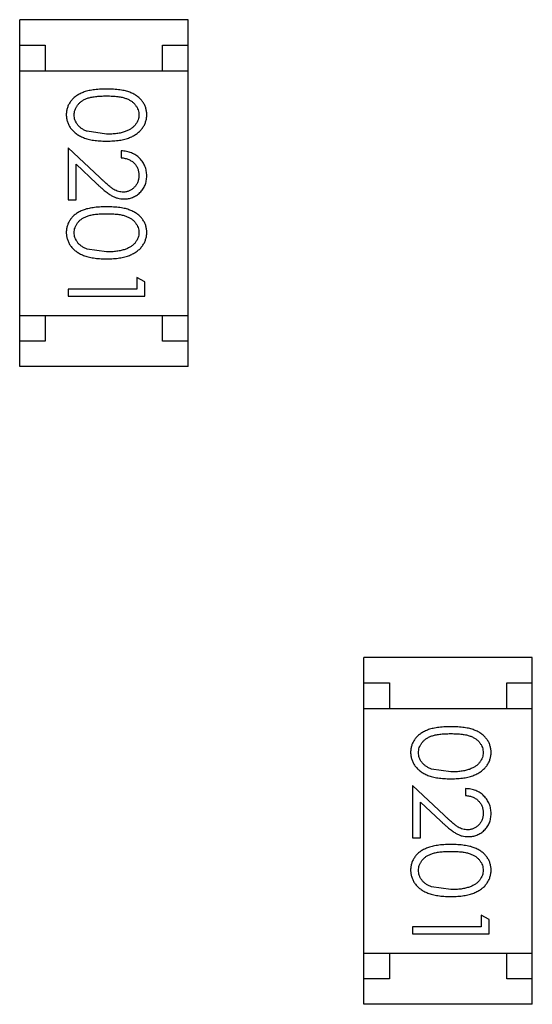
# Model space of a CAD drawing. Header units: millimetres. Extents: x -47 to 199, y -56 to 203.
# Tile 68 of 157: x 149.74 to 150.74, y 25.3 to 27.23. Entities that reach past the tile are written whole.
import ezdxf

# ---------------------------------------------------------------- set-up
doc = ezdxf.new("R2010")
doc.units = ezdxf.units.MM
doc.header["$LTSCALE"] = 1.21
doc.header["$MEASUREMENT"] = 0
doc.layers.get('0').update_dxf_attribs({"linetype": 'CONTINUOUS'})

msp = doc.modelspace()

# ---------------------------------------------------------------- linework, layer by layer
at = {"color": 7, "linetype": 'Continuous'}
for p, q in [((150.0665, 27.2344), (149.7365, 27.2344)), ((149.7365, 26.5544), (149.7365, 27.2344)), ((150.0665, 26.5544), (150.0665, 27.2344)), ((149.7365, 27.1844), (149.7865, 27.1844)), ((149.7865, 27.1844), (149.7865, 27.1344)), ((150.0165, 27.1844), (150.0665, 27.1844)), ((150.0165, 27.1344), (150.0165, 27.1844)), ((149.7365, 27.1344), (150.0665, 27.1344)), ((149.9068, 27.0099), (149.8691, 27.0156)), ((149.8938, 26.9248), (149.8318, 26.983)), ((149.8318, 26.983), (149.8318, 26.8811)), ((149.9356, 26.9772), (149.9356, 26.9637)), ((149.8472, 26.9509), (149.8872, 26.9133)), ((149.8472, 26.8811), (149.8472, 26.9509)), ((149.8318, 26.8811), (149.8472, 26.8811)), ((149.9068, 26.7791), (149.8691, 26.7848)), ((149.9818, 26.7203), (149.9664, 26.7291)), ((149.9664, 26.7291), (149.9664, 26.7061)), ((149.9818, 26.6926), (149.9818, 26.7203)), ((149.9664, 26.7061), (149.8318, 26.7061)), ((149.8318, 26.7061), (149.8318, 26.6926)), ((149.8318, 26.6926), (149.9818, 26.6926)), ((149.7365, 26.6544), (150.0665, 26.6544)), ((149.7865, 26.6544), (149.7865, 26.6044)), ((150.0165, 26.6044), (150.0165, 26.6544)), ((149.7865, 26.6044), (149.7365, 26.6044)), ((150.0665, 26.6044), (150.0165, 26.6044)), ((150.0665, 26.5544), (149.7365, 26.5544)), ((150.7415, 25.9845), (150.4115, 25.9845)), ((150.4115, 25.3045), (150.4115, 25.9845)), ((150.7415, 25.3045), (150.7415, 25.9845)), ((150.4115, 25.9345), (150.4615, 25.9345)), ((150.4615, 25.9345), (150.4615, 25.8845)), ((150.6915, 25.9345), (150.7415, 25.9345)), ((150.6915, 25.8845), (150.6915, 25.9345)), ((150.4115, 25.8845), (150.7415, 25.8845)), ((150.5818, 25.76), (150.5441, 25.7657)), ((150.5689, 25.6749), (150.5068, 25.7331)), ((150.5068, 25.7331), (150.5068, 25.6311)), ((150.6107, 25.7273), (150.6107, 25.7138)), ((150.5222, 25.7009), (150.5623, 25.6634)), ((150.5222, 25.6311), (150.5222, 25.7009)), ((150.5068, 25.6311), (150.5222, 25.6311)), ((150.5818, 25.5292), (150.5441, 25.5349)), ((150.6568, 25.4704), (150.6414, 25.4792)), ((150.6414, 25.4792), (150.6414, 25.4561)), ((150.6414, 25.4561), (150.5068, 25.4561)), ((150.5068, 25.4561), (150.5068, 25.4427)), ((150.6568, 25.4427), (150.6568, 25.4704)), ((150.5068, 25.4427), (150.6568, 25.4427)), ((150.4115, 25.4045), (150.7415, 25.4045)), ((150.4615, 25.4045), (150.4615, 25.3545)), ((150.6915, 25.3545), (150.6915, 25.4045)), ((150.4615, 25.3545), (150.4115, 25.3545)), ((150.7415, 25.3545), (150.6915, 25.3545)), ((150.7415, 25.3045), (150.4115, 25.3045))]:
    msp.add_line(p, q, dxfattribs=at)
for points, knots in [([(149.9067, 27.0984), (149.9043, 27.0983), (149.8997, 27.0983), (149.8929, 27.098), (149.8866, 27.0975), (149.8806, 27.0968), (149.8751, 27.0959), (149.8699, 27.0948), (149.8652, 27.0935), (149.8609, 27.092), (149.8569, 27.0903), (149.8532, 27.0884), (149.8497, 27.0864), (149.8465, 27.0843), (149.8435, 27.082), (149.8408, 27.0795), (149.8384, 27.0768), (149.8362, 27.074), (149.8342, 27.0711), (149.8325, 27.0681), (149.8311, 27.065), (149.83, 27.0618), (149.829, 27.0585), (149.8284, 27.0552), (149.828, 27.0517), (149.8279, 27.0494), (149.8279, 27.0482)], [0, 0, 0, 0, 0.068113, 0.132564, 0.193427, 0.250218, 0.303569, 0.353576, 0.400235, 0.443586, 0.484619, 0.524292, 0.56238, 0.599049, 0.63494, 0.669782, 0.704009, 0.737842, 0.771098, 0.803896, 0.836415, 0.868639, 0.900715, 0.933378, 0.966213, 1, 1, 1, 1]), ([(149.9856, 27.0482), (149.9856, 27.0494), (149.9856, 27.0517), (149.9851, 27.0552), (149.9845, 27.0585), (149.9835, 27.0618), (149.9824, 27.0651), (149.9809, 27.0682), (149.9792, 27.0712), (149.9773, 27.0742), (149.975, 27.077), (149.9726, 27.0796), (149.9699, 27.0821), (149.9669, 27.0844), (149.9637, 27.0866), (149.9603, 27.0886), (149.9566, 27.0904), (149.9526, 27.0921), (149.9483, 27.0936), (149.9436, 27.0949), (149.9385, 27.096), (149.9329, 27.0968), (149.927, 27.0975), (149.9206, 27.098), (149.9138, 27.0983), (149.9091, 27.0983), (149.9067, 27.0984)], [0, 0, 0, 0, 0.033742, 0.066533, 0.099153, 0.13154, 0.164087, 0.196563, 0.229707, 0.263315, 0.297504, 0.331686, 0.366482, 0.4021, 0.438958, 0.476748, 0.515985, 0.556589, 0.599519, 0.645765, 0.695487, 0.748721, 0.805687, 0.866754, 0.931405, 1, 1, 1, 1]), ([(149.8433, 27.0478), (149.8434, 27.0494), (149.8436, 27.0527), (149.8449, 27.0576), (149.8469, 27.0623), (149.8493, 27.0661), (149.8516, 27.0689), (149.8535, 27.071), (149.8557, 27.0729), (149.858, 27.0747), (149.8605, 27.0763), (149.8632, 27.0778), (149.8661, 27.0791), (149.8692, 27.0804), (149.8726, 27.0815), (149.8764, 27.0824), (149.8806, 27.0831), (149.8851, 27.0838), (149.89, 27.0843), (149.8952, 27.0846), (149.9009, 27.0849), (149.9048, 27.0849), (149.9068, 27.0849)], [0, 0, 0, 0, 0.060034, 0.120278, 0.182348, 0.247919, 0.281641, 0.315701, 0.350322, 0.385703, 0.421819, 0.459196, 0.497866, 0.538301, 0.58121, 0.628183, 0.679403, 0.734699, 0.794074, 0.858416, 0.927049, 1, 1, 1, 1]), ([(149.9068, 27.0849), (149.9088, 27.0849), (149.9127, 27.0849), (149.9183, 27.0846), (149.9236, 27.0843), (149.9285, 27.0838), (149.9331, 27.0832), (149.9372, 27.0823), (149.941, 27.0814), (149.9444, 27.0803), (149.9475, 27.0791), (149.9504, 27.0777), (149.9531, 27.0762), (149.9556, 27.0746), (149.9579, 27.0729), (149.96, 27.071), (149.962, 27.0689), (149.9642, 27.0661), (149.9666, 27.0623), (149.9687, 27.0576), (149.97, 27.0527), (149.9701, 27.0494), (149.9702, 27.0478)], [0, 0, 0, 0, 0.073302, 0.142286, 0.206253, 0.266017, 0.321612, 0.372532, 0.419497, 0.462398, 0.502825, 0.541489, 0.579034, 0.615143, 0.650298, 0.684912, 0.718701, 0.752189, 0.817245, 0.879117, 0.939613, 1, 1, 1, 1]), ([(149.8279, 27.0482), (149.8279, 27.047), (149.828, 27.0446), (149.8284, 27.0411), (149.8291, 27.0377), (149.83, 27.0343), (149.8312, 27.0311), (149.8327, 27.0279), (149.8344, 27.0248), (149.8364, 27.0218), (149.8387, 27.0189), (149.8412, 27.0162), (149.844, 27.0136), (149.847, 27.0112), (149.8503, 27.0089), (149.8539, 27.0068), (149.8577, 27.0049), (149.8617, 27.0031), (149.8661, 27.0015), (149.8709, 27.0002), (149.876, 26.999), (149.8814, 26.998), (149.8872, 26.9974), (149.8934, 26.9968), (149.8999, 26.9965), (149.9044, 26.9965), (149.9067, 26.9964)], [0, 0, 0, 0, 0.033824, 0.067298, 0.10028, 0.133019, 0.165736, 0.198792, 0.232372, 0.266409, 0.301016, 0.336196, 0.371972, 0.408574, 0.446394, 0.485225, 0.525372, 0.567224, 0.611081, 0.65775, 0.70702, 0.759235, 0.814484, 0.873227, 0.934937, 1, 1, 1, 1]), ([(149.8691, 27.0156), (149.868, 27.016), (149.866, 27.0167), (149.863, 27.0181), (149.8603, 27.0195), (149.8578, 27.0211), (149.8555, 27.0229), (149.8533, 27.0247), (149.8514, 27.0267), (149.8492, 27.0295), (149.8468, 27.0332), (149.8448, 27.0379), (149.8435, 27.0428), (149.8434, 27.0461), (149.8433, 27.0478)], [0, 0, 0, 0, 0.075949, 0.148549, 0.218996, 0.286119, 0.351826, 0.416074, 0.478265, 0.540325, 0.660405, 0.774606, 0.887187, 1, 1, 1, 1]), ([(149.9067, 26.9964), (149.909, 26.9965), (149.9135, 26.9965), (149.9201, 26.9968), (149.9263, 26.9973), (149.9321, 26.9981), (149.9376, 26.999), (149.9427, 27.0002), (149.9475, 27.0016), (149.9519, 27.0032), (149.956, 27.005), (149.9598, 27.0069), (149.9634, 27.0091), (149.9667, 27.0113), (149.9697, 27.0137), (149.9725, 27.0163), (149.975, 27.019), (149.9772, 27.0219), (149.9792, 27.0249), (149.9809, 27.0279), (149.9824, 27.0311), (149.9835, 27.0344), (149.9845, 27.0377), (149.9852, 27.0411), (149.9855, 27.0446), (149.9856, 27.047), (149.9856, 27.0482)], [0, 0, 0, 0, 0.065278, 0.127205, 0.186168, 0.241675, 0.294115, 0.343609, 0.390387, 0.434463, 0.476646, 0.517002, 0.555936, 0.593716, 0.630057, 0.665601, 0.700745, 0.734917, 0.768681, 0.802087, 0.834849, 0.867433, 0.900138, 0.932806, 0.966212, 1, 1, 1, 1]), ([(149.9702, 27.0478), (149.9701, 27.0461), (149.97, 27.0428), (149.9687, 27.038), (149.9666, 27.0333), (149.9642, 27.0296), (149.962, 27.0267), (149.9599, 27.0247), (149.9577, 27.0227), (149.9552, 27.0209), (149.9525, 27.0192), (149.9496, 27.0177), (149.9464, 27.0162), (149.943, 27.0149), (149.9393, 27.0137), (149.9354, 27.0127), (149.9312, 27.0118), (149.9268, 27.0111), (149.9222, 27.0106), (149.9173, 27.0101), (149.9121, 27.01), (149.9086, 27.0099), (149.9068, 27.0099)], [0, 0, 0, 0, 0.059689, 0.119507, 0.181075, 0.246162, 0.279894, 0.314468, 0.350403, 0.387474, 0.426147, 0.466624, 0.508745, 0.553328, 0.600058, 0.649177, 0.700552, 0.754894, 0.811825, 0.871514, 0.934319, 1, 1, 1, 1]), ([(149.9856, 26.9283), (149.9856, 26.93), (149.9855, 26.9333), (149.9848, 26.9381), (149.9837, 26.9427), (149.9822, 26.9471), (149.9802, 26.9513), (149.9778, 26.9554), (149.9749, 26.9592), (149.9716, 26.9627), (149.968, 26.966), (149.9641, 26.9689), (149.9599, 26.9713), (149.9555, 26.9734), (149.9509, 26.975), (149.946, 26.9761), (149.9409, 26.9769), (149.9374, 26.9771), (149.9356, 26.9772)], [0, 0, 0, 0, 0.06445, 0.126725, 0.187421, 0.247417, 0.306749, 0.366595, 0.427749, 0.490235, 0.553031, 0.614805, 0.676505, 0.738096, 0.801021, 0.864897, 0.931209, 1, 1, 1, 1]), ([(149.9356, 26.9637), (149.9369, 26.9636), (149.9396, 26.9634), (149.9433, 26.9626), (149.9469, 26.9617), (149.9502, 26.9604), (149.9533, 26.9589), (149.9561, 26.9572), (149.9588, 26.9552), (149.9612, 26.9529), (149.9633, 26.9505), (149.9652, 26.9479), (149.9667, 26.9451), (149.968, 26.9421), (149.969, 26.9391), (149.9697, 26.9358), (149.9701, 26.9325), (149.9702, 26.9302), (149.9702, 26.929)], [0, 0, 0, 0, 0.073648, 0.143686, 0.210962, 0.275557, 0.338064, 0.399311, 0.4594, 0.51934, 0.579024, 0.637809, 0.695959, 0.754122, 0.813113, 0.873453, 0.935561, 1, 1, 1, 1]), ([(149.9398, 26.8964), (149.9382, 26.8965), (149.935, 26.8966), (149.9302, 26.8977), (149.9255, 26.8994), (149.9217, 26.9013), (149.9186, 26.9034), (149.9159, 26.9053), (149.913, 26.9076), (149.9097, 26.9103), (149.9062, 26.9134), (149.9023, 26.9168), (149.8982, 26.9207), (149.8953, 26.9234), (149.8938, 26.9248)], [0, 0, 0, 0, 0.088014, 0.174976, 0.2638, 0.355443, 0.406413, 0.465519, 0.533076, 0.609353, 0.693899, 0.787171, 0.889197, 1, 1, 1, 1]), ([(149.9702, 26.929), (149.9702, 26.9279), (149.9701, 26.9256), (149.9697, 26.9224), (149.969, 26.9193), (149.968, 26.9164), (149.9668, 26.9135), (149.9652, 26.9108), (149.9634, 26.9083), (149.9613, 26.9058), (149.959, 26.9036), (149.9566, 26.9017), (149.9541, 26.9001), (149.9514, 26.8987), (149.9487, 26.8977), (149.9458, 26.897), (149.9429, 26.8965), (149.9408, 26.8965), (149.9398, 26.8964)], [0, 0, 0, 0, 0.068027, 0.133505, 0.19695, 0.26027, 0.322741, 0.384982, 0.448465, 0.513424, 0.578224, 0.640011, 0.700094, 0.760067, 0.819012, 0.877878, 0.938035, 1, 1, 1, 1]), ([(149.941, 26.883), (149.9425, 26.883), (149.9454, 26.8831), (149.9497, 26.8837), (149.9539, 26.8847), (149.9579, 26.886), (149.9617, 26.8878), (149.9654, 26.89), (149.969, 26.8925), (149.9724, 26.8955), (149.9755, 26.8987), (149.9782, 26.9022), (149.9805, 26.906), (149.9824, 26.9099), (149.9838, 26.9142), (149.9848, 26.9187), (149.9855, 26.9234), (149.9856, 26.9266), (149.9856, 26.9283)], [0, 0, 0, 0, 0.06271, 0.123347, 0.183401, 0.242828, 0.302097, 0.36242, 0.423725, 0.487032, 0.550491, 0.612709, 0.674265, 0.73617, 0.799211, 0.863483, 0.930525, 1, 1, 1, 1]), ([(149.8872, 26.9133), (149.8887, 26.9119), (149.8917, 26.9091), (149.8961, 26.9052), (149.9002, 26.9016), (149.9041, 26.8984), (149.9077, 26.8956), (149.9111, 26.8931), (149.9142, 26.891), (149.9181, 26.8887), (149.9228, 26.8863), (149.9287, 26.8844), (149.9348, 26.8832), (149.9389, 26.883), (149.941, 26.883)], [0, 0, 0, 0, 0.09953, 0.192079, 0.277712, 0.357454, 0.429648, 0.495771, 0.555538, 0.608657, 0.707578, 0.804328, 0.901298, 1, 1, 1, 1]), ([(149.9067, 26.8676), (149.9043, 26.8676), (149.8997, 26.8675), (149.8929, 26.8672), (149.8866, 26.8667), (149.8806, 26.866), (149.8751, 26.8651), (149.8699, 26.8641), (149.8652, 26.8627), (149.8609, 26.8612), (149.8569, 26.8595), (149.8532, 26.8577), (149.8497, 26.8557), (149.8465, 26.8535), (149.8435, 26.8512), (149.8408, 26.8487), (149.8384, 26.8461), (149.8362, 26.8433), (149.8342, 26.8403), (149.8325, 26.8373), (149.8311, 26.8342), (149.83, 26.831), (149.829, 26.8278), (149.8284, 26.8244), (149.828, 26.821), (149.8279, 26.8186), (149.8279, 26.8174)], [0, 0, 0, 0, 0.068113, 0.132564, 0.193427, 0.250218, 0.303569, 0.353576, 0.400235, 0.443586, 0.484619, 0.524292, 0.56238, 0.599049, 0.63494, 0.669782, 0.704009, 0.737842, 0.771098, 0.803896, 0.836415, 0.868639, 0.900715, 0.933378, 0.966213, 1, 1, 1, 1]), ([(149.9856, 26.8174), (149.9856, 26.8186), (149.9856, 26.821), (149.9851, 26.8244), (149.9845, 26.8278), (149.9835, 26.8311), (149.9824, 26.8343), (149.9809, 26.8374), (149.9792, 26.8404), (149.9773, 26.8434), (149.975, 26.8462), (149.9726, 26.8489), (149.9699, 26.8513), (149.9669, 26.8537), (149.9637, 26.8558), (149.9603, 26.8578), (149.9566, 26.8597), (149.9526, 26.8613), (149.9483, 26.8628), (149.9436, 26.8641), (149.9385, 26.8652), (149.9329, 26.866), (149.927, 26.8667), (149.9206, 26.8672), (149.9138, 26.8675), (149.9091, 26.8676), (149.9067, 26.8676)], [0, 0, 0, 0, 0.033742, 0.066533, 0.099153, 0.13154, 0.164087, 0.196563, 0.229707, 0.263315, 0.297504, 0.331686, 0.366482, 0.4021, 0.438958, 0.476748, 0.515985, 0.556589, 0.599519, 0.645765, 0.695487, 0.748721, 0.805687, 0.866754, 0.931405, 1, 1, 1, 1]), ([(149.8433, 26.817), (149.8434, 26.8186), (149.8436, 26.8219), (149.8449, 26.8268), (149.8469, 26.8316), (149.8493, 26.8353), (149.8516, 26.8382), (149.8535, 26.8402), (149.8557, 26.8421), (149.858, 26.8439), (149.8605, 26.8455), (149.8632, 26.847), (149.8661, 26.8483), (149.8692, 26.8496), (149.8726, 26.8507), (149.8764, 26.8516), (149.8806, 26.8524), (149.8851, 26.853), (149.89, 26.8535), (149.8952, 26.8539), (149.9009, 26.8541), (149.9048, 26.8541), (149.9068, 26.8541)], [0, 0, 0, 0, 0.060034, 0.120278, 0.182348, 0.247919, 0.281641, 0.315701, 0.350322, 0.385703, 0.421819, 0.459196, 0.497866, 0.538301, 0.58121, 0.628183, 0.679403, 0.734699, 0.794074, 0.858416, 0.927049, 1, 1, 1, 1]), ([(149.9068, 26.8541), (149.9088, 26.8541), (149.9127, 26.8541), (149.9183, 26.8539), (149.9236, 26.8535), (149.9285, 26.853), (149.9331, 26.8524), (149.9372, 26.8516), (149.941, 26.8507), (149.9444, 26.8496), (149.9475, 26.8483), (149.9504, 26.847), (149.9531, 26.8455), (149.9556, 26.8438), (149.9579, 26.8421), (149.96, 26.8402), (149.962, 26.8382), (149.9642, 26.8353), (149.9666, 26.8316), (149.9687, 26.8269), (149.97, 26.822), (149.9701, 26.8186), (149.9702, 26.817)], [0, 0, 0, 0, 0.073302, 0.142286, 0.206253, 0.266017, 0.321612, 0.372532, 0.419497, 0.462398, 0.502825, 0.541489, 0.579034, 0.615143, 0.650298, 0.684912, 0.718701, 0.752189, 0.817245, 0.879117, 0.939613, 1, 1, 1, 1]), ([(149.8279, 26.8174), (149.8279, 26.8162), (149.828, 26.8139), (149.8284, 26.8104), (149.8291, 26.8069), (149.83, 26.8036), (149.8312, 26.8003), (149.8327, 26.7971), (149.8344, 26.794), (149.8364, 26.791), (149.8387, 26.7881), (149.8412, 26.7854), (149.844, 26.7828), (149.847, 26.7804), (149.8503, 26.7781), (149.8539, 26.7761), (149.8577, 26.7741), (149.8617, 26.7724), (149.8661, 26.7707), (149.8709, 26.7694), (149.876, 26.7682), (149.8814, 26.7673), (149.8872, 26.7666), (149.8934, 26.766), (149.8999, 26.7657), (149.9044, 26.7657), (149.9067, 26.7657)], [0, 0, 0, 0, 0.033824, 0.067298, 0.10028, 0.133019, 0.165736, 0.198792, 0.232372, 0.266409, 0.301016, 0.336196, 0.371972, 0.408574, 0.446394, 0.485225, 0.525372, 0.567224, 0.611081, 0.65775, 0.70702, 0.759235, 0.814484, 0.873227, 0.934937, 1, 1, 1, 1]), ([(149.8691, 26.7848), (149.868, 26.7852), (149.866, 26.786), (149.863, 26.7873), (149.8603, 26.7887), (149.8578, 26.7904), (149.8555, 26.7921), (149.8533, 26.7939), (149.8514, 26.796), (149.8492, 26.7988), (149.8468, 26.8025), (149.8448, 26.8072), (149.8435, 26.812), (149.8434, 26.8153), (149.8433, 26.817)], [0, 0, 0, 0, 0.075949, 0.148549, 0.218996, 0.286119, 0.351826, 0.416074, 0.478265, 0.540325, 0.660405, 0.774606, 0.887187, 1, 1, 1, 1]), ([(149.9067, 26.7657), (149.909, 26.7657), (149.9135, 26.7657), (149.9201, 26.766), (149.9263, 26.7666), (149.9321, 26.7673), (149.9376, 26.7683), (149.9427, 26.7694), (149.9475, 26.7709), (149.9519, 26.7724), (149.956, 26.7743), (149.9598, 26.7762), (149.9634, 26.7783), (149.9667, 26.7805), (149.9697, 26.783), (149.9725, 26.7855), (149.975, 26.7882), (149.9772, 26.7911), (149.9792, 26.7941), (149.9809, 26.7972), (149.9824, 26.8003), (149.9835, 26.8036), (149.9845, 26.8069), (149.9852, 26.8104), (149.9855, 26.8139), (149.9856, 26.8162), (149.9856, 26.8174)], [0, 0, 0, 0, 0.065278, 0.127205, 0.186168, 0.241675, 0.294115, 0.343609, 0.390387, 0.434463, 0.476646, 0.517002, 0.555936, 0.593716, 0.630057, 0.665601, 0.700745, 0.734917, 0.768681, 0.802087, 0.834849, 0.867433, 0.900138, 0.932806, 0.966212, 1, 1, 1, 1]), ([(149.9702, 26.817), (149.9701, 26.8153), (149.97, 26.8121), (149.9687, 26.8072), (149.9666, 26.8025), (149.9642, 26.7988), (149.962, 26.7959), (149.9599, 26.7939), (149.9577, 26.7919), (149.9552, 26.7901), (149.9525, 26.7884), (149.9496, 26.7869), (149.9464, 26.7854), (149.943, 26.7841), (149.9393, 26.783), (149.9354, 26.7819), (149.9312, 26.7811), (149.9268, 26.7803), (149.9222, 26.7798), (149.9173, 26.7794), (149.9121, 26.7792), (149.9086, 26.7792), (149.9068, 26.7791)], [0, 0, 0, 0, 0.059689, 0.119507, 0.181075, 0.246162, 0.279894, 0.314468, 0.350403, 0.387474, 0.426147, 0.466624, 0.508745, 0.553328, 0.600058, 0.649177, 0.700552, 0.754894, 0.811825, 0.871514, 0.934319, 1, 1, 1, 1]), ([(150.5818, 25.8484), (150.5794, 25.8484), (150.5747, 25.8484), (150.568, 25.8481), (150.5616, 25.8476), (150.5557, 25.8469), (150.5501, 25.846), (150.545, 25.8449), (150.5403, 25.8436), (150.5359, 25.8421), (150.5319, 25.8404), (150.5282, 25.8385), (150.5248, 25.8365), (150.5216, 25.8343), (150.5186, 25.832), (150.5158, 25.8296), (150.5134, 25.8269), (150.5112, 25.8241), (150.5093, 25.8212), (150.5076, 25.8182), (150.5061, 25.8151), (150.505, 25.8119), (150.5041, 25.8086), (150.5035, 25.8053), (150.503, 25.8018), (150.503, 25.7995), (150.503, 25.7983)], [0, 0, 0, 0, 0.068113, 0.132564, 0.193427, 0.250218, 0.303569, 0.353576, 0.400235, 0.443586, 0.484619, 0.524292, 0.56238, 0.599049, 0.63494, 0.669782, 0.704009, 0.737842, 0.771098, 0.803896, 0.836415, 0.868639, 0.900715, 0.933378, 0.966213, 1, 1, 1, 1]), ([(150.6607, 25.7983), (150.6607, 25.7995), (150.6606, 25.8018), (150.6602, 25.8053), (150.6596, 25.8086), (150.6586, 25.8119), (150.6575, 25.8151), (150.656, 25.8183), (150.6543, 25.8213), (150.6523, 25.8242), (150.6501, 25.8271), (150.6477, 25.8297), (150.6449, 25.8322), (150.642, 25.8345), (150.6388, 25.8367), (150.6353, 25.8387), (150.6316, 25.8405), (150.6277, 25.8422), (150.6234, 25.8437), (150.6187, 25.8449), (150.6135, 25.8461), (150.608, 25.8469), (150.602, 25.8476), (150.5956, 25.8481), (150.5888, 25.8484), (150.5842, 25.8484), (150.5818, 25.8484)], [0, 0, 0, 0, 0.033742, 0.066533, 0.099153, 0.13154, 0.164087, 0.196563, 0.229707, 0.263315, 0.297504, 0.331686, 0.366482, 0.4021, 0.438958, 0.476748, 0.515985, 0.556589, 0.599519, 0.645765, 0.695487, 0.748721, 0.805687, 0.866754, 0.931405, 1, 1, 1, 1]), ([(150.5184, 25.7978), (150.5185, 25.7995), (150.5186, 25.8028), (150.5199, 25.8077), (150.522, 25.8124), (150.5244, 25.8162), (150.5267, 25.819), (150.5286, 25.8211), (150.5307, 25.823), (150.5331, 25.8248), (150.5356, 25.8264), (150.5383, 25.8278), (150.5412, 25.8292), (150.5443, 25.8305), (150.5477, 25.8315), (150.5515, 25.8325), (150.5556, 25.8332), (150.5601, 25.8339), (150.565, 25.8344), (150.5703, 25.8347), (150.5759, 25.835), (150.5798, 25.835), (150.5818, 25.835)], [0, 0, 0, 0, 0.060034, 0.120278, 0.182348, 0.247919, 0.281641, 0.315701, 0.350322, 0.385703, 0.421819, 0.459196, 0.497866, 0.538301, 0.58121, 0.628183, 0.679403, 0.734699, 0.794074, 0.858416, 0.927049, 1, 1, 1, 1]), ([(150.5818, 25.835), (150.5838, 25.835), (150.5878, 25.835), (150.5934, 25.8347), (150.5987, 25.8344), (150.6036, 25.8338), (150.6081, 25.8333), (150.6123, 25.8324), (150.616, 25.8315), (150.6194, 25.8304), (150.6225, 25.8292), (150.6254, 25.8278), (150.6281, 25.8263), (150.6307, 25.8247), (150.633, 25.8229), (150.6351, 25.8211), (150.6371, 25.819), (150.6393, 25.8162), (150.6417, 25.8124), (150.6438, 25.8077), (150.645, 25.8028), (150.6452, 25.7995), (150.6453, 25.7978)], [0, 0, 0, 0, 0.073302, 0.142286, 0.206253, 0.266017, 0.321612, 0.372532, 0.419497, 0.462398, 0.502825, 0.541489, 0.579034, 0.615143, 0.650298, 0.684912, 0.718701, 0.752189, 0.817245, 0.879117, 0.939613, 1, 1, 1, 1]), ([(150.503, 25.7983), (150.503, 25.7971), (150.503, 25.7947), (150.5035, 25.7912), (150.5041, 25.7878), (150.5051, 25.7844), (150.5063, 25.7812), (150.5077, 25.778), (150.5095, 25.7749), (150.5115, 25.7719), (150.5137, 25.769), (150.5163, 25.7663), (150.519, 25.7637), (150.5221, 25.7612), (150.5254, 25.759), (150.5289, 25.7569), (150.5327, 25.755), (150.5368, 25.7532), (150.5412, 25.7516), (150.5459, 25.7503), (150.551, 25.7491), (150.5565, 25.7481), (150.5623, 25.7474), (150.5685, 25.7469), (150.575, 25.7466), (150.5795, 25.7466), (150.5818, 25.7465)], [0, 0, 0, 0, 0.033824, 0.067298, 0.10028, 0.133019, 0.165736, 0.198792, 0.232372, 0.266409, 0.301016, 0.336196, 0.371972, 0.408574, 0.446394, 0.485225, 0.525372, 0.567224, 0.611081, 0.65775, 0.70702, 0.759235, 0.814484, 0.873227, 0.934937, 1, 1, 1, 1]), ([(150.5441, 25.7657), (150.5431, 25.7661), (150.541, 25.7668), (150.5381, 25.7681), (150.5354, 25.7696), (150.5328, 25.7712), (150.5305, 25.773), (150.5284, 25.7748), (150.5265, 25.7768), (150.5242, 25.7796), (150.5219, 25.7833), (150.5199, 25.788), (150.5186, 25.7929), (150.5184, 25.7962), (150.5184, 25.7978)], [0, 0, 0, 0, 0.075949, 0.148549, 0.218996, 0.286119, 0.351826, 0.416074, 0.478265, 0.540325, 0.660405, 0.774606, 0.887187, 1, 1, 1, 1]), ([(150.5818, 25.7465), (150.5841, 25.7466), (150.5886, 25.7466), (150.5951, 25.7469), (150.6013, 25.7474), (150.6072, 25.7482), (150.6127, 25.7491), (150.6178, 25.7503), (150.6225, 25.7517), (150.627, 25.7533), (150.631, 25.7551), (150.6349, 25.757), (150.6384, 25.7592), (150.6417, 25.7614), (150.6448, 25.7638), (150.6475, 25.7664), (150.6501, 25.7691), (150.6523, 25.772), (150.6543, 25.7749), (150.656, 25.778), (150.6574, 25.7812), (150.6586, 25.7845), (150.6596, 25.7878), (150.6602, 25.7912), (150.6606, 25.7947), (150.6607, 25.7971), (150.6607, 25.7983)], [0, 0, 0, 0, 0.065278, 0.127205, 0.186168, 0.241675, 0.294115, 0.343609, 0.390387, 0.434463, 0.476646, 0.517002, 0.555936, 0.593716, 0.630057, 0.665601, 0.700745, 0.734917, 0.768681, 0.802087, 0.834849, 0.867433, 0.900138, 0.932806, 0.966212, 1, 1, 1, 1]), ([(150.6453, 25.7978), (150.6452, 25.7962), (150.645, 25.7929), (150.6438, 25.7881), (150.6416, 25.7834), (150.6393, 25.7797), (150.637, 25.7768), (150.635, 25.7748), (150.6328, 25.7728), (150.6303, 25.771), (150.6276, 25.7693), (150.6247, 25.7678), (150.6215, 25.7663), (150.6181, 25.765), (150.6144, 25.7638), (150.6105, 25.7627), (150.6063, 25.7619), (150.6019, 25.7612), (150.5972, 25.7607), (150.5923, 25.7602), (150.5872, 25.7601), (150.5836, 25.76), (150.5818, 25.76)], [0, 0, 0, 0, 0.059689, 0.119507, 0.181075, 0.246162, 0.279894, 0.314468, 0.350403, 0.387474, 0.426147, 0.466624, 0.508745, 0.553328, 0.600058, 0.649177, 0.700552, 0.754894, 0.811825, 0.871514, 0.934319, 1, 1, 1, 1]), ([(150.6607, 25.6784), (150.6606, 25.6801), (150.6606, 25.6833), (150.6599, 25.6882), (150.6588, 25.6928), (150.6573, 25.6972), (150.6552, 25.7014), (150.6528, 25.7055), (150.65, 25.7093), (150.6467, 25.7128), (150.6431, 25.7161), (150.6392, 25.719), (150.635, 25.7214), (150.6306, 25.7234), (150.626, 25.7251), (150.6211, 25.7262), (150.616, 25.727), (150.6125, 25.7272), (150.6107, 25.7273)], [0, 0, 0, 0, 0.06445, 0.126725, 0.187421, 0.247417, 0.306749, 0.366595, 0.427749, 0.490235, 0.553031, 0.614805, 0.676505, 0.738096, 0.801021, 0.864897, 0.931209, 1, 1, 1, 1]), ([(150.6107, 25.7138), (150.612, 25.7137), (150.6146, 25.7135), (150.6184, 25.7127), (150.6219, 25.7118), (150.6253, 25.7105), (150.6283, 25.709), (150.6312, 25.7073), (150.6339, 25.7053), (150.6362, 25.703), (150.6383, 25.7006), (150.6402, 25.6979), (150.6418, 25.6952), (150.6431, 25.6922), (150.6441, 25.6892), (150.6448, 25.6859), (150.6452, 25.6825), (150.6453, 25.6802), (150.6453, 25.6791)], [0, 0, 0, 0, 0.073648, 0.143686, 0.210962, 0.275557, 0.338064, 0.399311, 0.4594, 0.51934, 0.579024, 0.637809, 0.695959, 0.754122, 0.813113, 0.873453, 0.935561, 1, 1, 1, 1]), ([(150.6149, 25.6465), (150.6133, 25.6466), (150.61, 25.6467), (150.6052, 25.6478), (150.6006, 25.6495), (150.5968, 25.6514), (150.5937, 25.6535), (150.591, 25.6554), (150.588, 25.6577), (150.5848, 25.6604), (150.5812, 25.6635), (150.5774, 25.6669), (150.5732, 25.6708), (150.5704, 25.6735), (150.5689, 25.6749)], [0, 0, 0, 0, 0.088014, 0.174976, 0.2638, 0.355443, 0.406413, 0.465519, 0.533076, 0.609353, 0.693899, 0.787171, 0.889197, 1, 1, 1, 1]), ([(150.6453, 25.6791), (150.6453, 25.6779), (150.6452, 25.6757), (150.6448, 25.6725), (150.6441, 25.6694), (150.6431, 25.6664), (150.6418, 25.6636), (150.6403, 25.6609), (150.6384, 25.6583), (150.6363, 25.6559), (150.6341, 25.6537), (150.6316, 25.6518), (150.6291, 25.6502), (150.6265, 25.6488), (150.6237, 25.6478), (150.6209, 25.6471), (150.6179, 25.6466), (150.6159, 25.6466), (150.6149, 25.6465)], [0, 0, 0, 0, 0.068027, 0.133505, 0.19695, 0.26027, 0.322741, 0.384982, 0.448465, 0.513424, 0.578224, 0.640011, 0.700094, 0.760067, 0.819012, 0.877878, 0.938035, 1, 1, 1, 1]), ([(150.6161, 25.6331), (150.6176, 25.6331), (150.6205, 25.6332), (150.6248, 25.6338), (150.6289, 25.6348), (150.633, 25.6361), (150.6368, 25.6379), (150.6405, 25.6401), (150.6441, 25.6426), (150.6474, 25.6456), (150.6506, 25.6488), (150.6532, 25.6523), (150.6555, 25.6561), (150.6575, 25.66), (150.6589, 25.6643), (150.6599, 25.6688), (150.6606, 25.6735), (150.6606, 25.6767), (150.6607, 25.6784)], [0, 0, 0, 0, 0.06271, 0.123347, 0.183401, 0.242828, 0.302097, 0.36242, 0.423725, 0.487032, 0.550491, 0.612709, 0.674265, 0.73617, 0.799211, 0.863483, 0.930525, 1, 1, 1, 1]), ([(150.5623, 25.6634), (150.5638, 25.662), (150.5668, 25.6592), (150.5711, 25.6553), (150.5753, 25.6517), (150.5791, 25.6485), (150.5828, 25.6456), (150.5862, 25.6432), (150.5893, 25.6411), (150.5931, 25.6387), (150.5979, 25.6364), (150.6038, 25.6345), (150.6099, 25.6333), (150.614, 25.6331), (150.6161, 25.6331)], [0, 0, 0, 0, 0.09953, 0.192079, 0.277712, 0.357454, 0.429648, 0.495771, 0.555538, 0.608657, 0.707578, 0.804328, 0.901298, 1, 1, 1, 1]), ([(150.5818, 25.6177), (150.5794, 25.6177), (150.5747, 25.6176), (150.568, 25.6173), (150.5616, 25.6168), (150.5557, 25.6161), (150.5501, 25.6152), (150.545, 25.6142), (150.5403, 25.6128), (150.5359, 25.6113), (150.5319, 25.6096), (150.5282, 25.6078), (150.5248, 25.6058), (150.5216, 25.6036), (150.5186, 25.6013), (150.5158, 25.5988), (150.5134, 25.5961), (150.5112, 25.5934), (150.5093, 25.5904), (150.5076, 25.5874), (150.5061, 25.5843), (150.505, 25.5811), (150.5041, 25.5779), (150.5035, 25.5745), (150.503, 25.571), (150.503, 25.5687), (150.503, 25.5675)], [0, 0, 0, 0, 0.068113, 0.132564, 0.193427, 0.250218, 0.303569, 0.353576, 0.400235, 0.443586, 0.484619, 0.524292, 0.56238, 0.599049, 0.63494, 0.669782, 0.704009, 0.737842, 0.771098, 0.803896, 0.836415, 0.868639, 0.900715, 0.933378, 0.966213, 1, 1, 1, 1]), ([(150.6607, 25.5675), (150.6607, 25.5687), (150.6606, 25.571), (150.6602, 25.5745), (150.6596, 25.5779), (150.6586, 25.5812), (150.6575, 25.5844), (150.656, 25.5875), (150.6543, 25.5905), (150.6523, 25.5935), (150.6501, 25.5963), (150.6477, 25.599), (150.6449, 25.6014), (150.642, 25.6037), (150.6388, 25.6059), (150.6353, 25.6079), (150.6316, 25.6097), (150.6277, 25.6114), (150.6234, 25.6129), (150.6187, 25.6142), (150.6135, 25.6153), (150.608, 25.6161), (150.602, 25.6168), (150.5956, 25.6173), (150.5888, 25.6176), (150.5842, 25.6177), (150.5818, 25.6177)], [0, 0, 0, 0, 0.033742, 0.066533, 0.099153, 0.13154, 0.164087, 0.196563, 0.229707, 0.263315, 0.297504, 0.331686, 0.366482, 0.4021, 0.438958, 0.476748, 0.515985, 0.556589, 0.599519, 0.645765, 0.695487, 0.748721, 0.805687, 0.866754, 0.931405, 1, 1, 1, 1]), ([(150.5184, 25.5671), (150.5185, 25.5687), (150.5186, 25.572), (150.5199, 25.5769), (150.522, 25.5816), (150.5244, 25.5854), (150.5267, 25.5883), (150.5286, 25.5903), (150.5307, 25.5922), (150.5331, 25.594), (150.5356, 25.5956), (150.5383, 25.5971), (150.5412, 25.5984), (150.5443, 25.5997), (150.5477, 25.6008), (150.5515, 25.6017), (150.5556, 25.6025), (150.5601, 25.6031), (150.565, 25.6036), (150.5703, 25.6039), (150.5759, 25.6042), (150.5798, 25.6042), (150.5818, 25.6042)], [0, 0, 0, 0, 0.060034, 0.120278, 0.182348, 0.247919, 0.281641, 0.315701, 0.350322, 0.385703, 0.421819, 0.459196, 0.497866, 0.538301, 0.58121, 0.628183, 0.679403, 0.734699, 0.794074, 0.858416, 0.927049, 1, 1, 1, 1]), ([(150.5818, 25.6042), (150.5838, 25.6042), (150.5878, 25.6042), (150.5934, 25.6039), (150.5987, 25.6036), (150.6036, 25.6031), (150.6081, 25.6025), (150.6123, 25.6017), (150.616, 25.6007), (150.6194, 25.5997), (150.6225, 25.5984), (150.6254, 25.5971), (150.6281, 25.5956), (150.6307, 25.5939), (150.633, 25.5922), (150.6351, 25.5903), (150.6371, 25.5883), (150.6393, 25.5854), (150.6417, 25.5817), (150.6438, 25.577), (150.645, 25.5721), (150.6452, 25.5687), (150.6453, 25.5671)], [0, 0, 0, 0, 0.073302, 0.142286, 0.206253, 0.266017, 0.321612, 0.372532, 0.419497, 0.462398, 0.502825, 0.541489, 0.579034, 0.615143, 0.650298, 0.684912, 0.718701, 0.752189, 0.817245, 0.879117, 0.939613, 1, 1, 1, 1]), ([(150.503, 25.5675), (150.503, 25.5663), (150.503, 25.564), (150.5035, 25.5605), (150.5041, 25.557), (150.5051, 25.5537), (150.5063, 25.5504), (150.5077, 25.5472), (150.5095, 25.5441), (150.5115, 25.5411), (150.5137, 25.5382), (150.5163, 25.5355), (150.519, 25.5329), (150.5221, 25.5305), (150.5254, 25.5282), (150.5289, 25.5262), (150.5327, 25.5242), (150.5368, 25.5225), (150.5412, 25.5208), (150.5459, 25.5195), (150.551, 25.5183), (150.5565, 25.5174), (150.5623, 25.5167), (150.5685, 25.5161), (150.575, 25.5158), (150.5795, 25.5158), (150.5818, 25.5158)], [0, 0, 0, 0, 0.033824, 0.067298, 0.10028, 0.133019, 0.165736, 0.198792, 0.232372, 0.266409, 0.301016, 0.336196, 0.371972, 0.408574, 0.446394, 0.485225, 0.525372, 0.567224, 0.611081, 0.65775, 0.70702, 0.759235, 0.814484, 0.873227, 0.934937, 1, 1, 1, 1]), ([(150.5441, 25.5349), (150.5431, 25.5353), (150.541, 25.536), (150.5381, 25.5374), (150.5354, 25.5388), (150.5328, 25.5404), (150.5305, 25.5422), (150.5284, 25.544), (150.5265, 25.546), (150.5242, 25.5489), (150.5219, 25.5525), (150.5199, 25.5573), (150.5186, 25.5621), (150.5184, 25.5654), (150.5184, 25.5671)], [0, 0, 0, 0, 0.075949, 0.148549, 0.218996, 0.286119, 0.351826, 0.416074, 0.478265, 0.540325, 0.660405, 0.774606, 0.887187, 1, 1, 1, 1]), ([(150.5818, 25.5158), (150.5841, 25.5158), (150.5886, 25.5158), (150.5951, 25.5161), (150.6013, 25.5167), (150.6072, 25.5174), (150.6127, 25.5184), (150.6178, 25.5195), (150.6225, 25.5209), (150.627, 25.5225), (150.631, 25.5244), (150.6349, 25.5263), (150.6384, 25.5284), (150.6417, 25.5306), (150.6448, 25.533), (150.6475, 25.5356), (150.6501, 25.5383), (150.6523, 25.5412), (150.6543, 25.5442), (150.656, 25.5473), (150.6574, 25.5504), (150.6586, 25.5537), (150.6596, 25.557), (150.6602, 25.5605), (150.6606, 25.564), (150.6607, 25.5663), (150.6607, 25.5675)], [0, 0, 0, 0, 0.065278, 0.127205, 0.186168, 0.241675, 0.294115, 0.343609, 0.390387, 0.434463, 0.476646, 0.517002, 0.555936, 0.593716, 0.630057, 0.665601, 0.700745, 0.734917, 0.768681, 0.802087, 0.834849, 0.867433, 0.900138, 0.932806, 0.966212, 1, 1, 1, 1]), ([(150.6453, 25.5671), (150.6452, 25.5654), (150.645, 25.5622), (150.6438, 25.5573), (150.6416, 25.5526), (150.6393, 25.5489), (150.637, 25.546), (150.635, 25.544), (150.6328, 25.542), (150.6303, 25.5402), (150.6276, 25.5385), (150.6247, 25.537), (150.6215, 25.5355), (150.6181, 25.5342), (150.6144, 25.5331), (150.6105, 25.532), (150.6063, 25.5312), (150.6019, 25.5304), (150.5972, 25.5299), (150.5923, 25.5295), (150.5872, 25.5293), (150.5836, 25.5292), (150.5818, 25.5292)], [0, 0, 0, 0, 0.059689, 0.119507, 0.181075, 0.246162, 0.279894, 0.314468, 0.350403, 0.387474, 0.426147, 0.466624, 0.508745, 0.553328, 0.600058, 0.649177, 0.700552, 0.754894, 0.811825, 0.871514, 0.934319, 1, 1, 1, 1])]:
    msp.add_open_spline(points, degree=3, knots=knots, dxfattribs=at)

doc.saveas('drawing.dxf')
